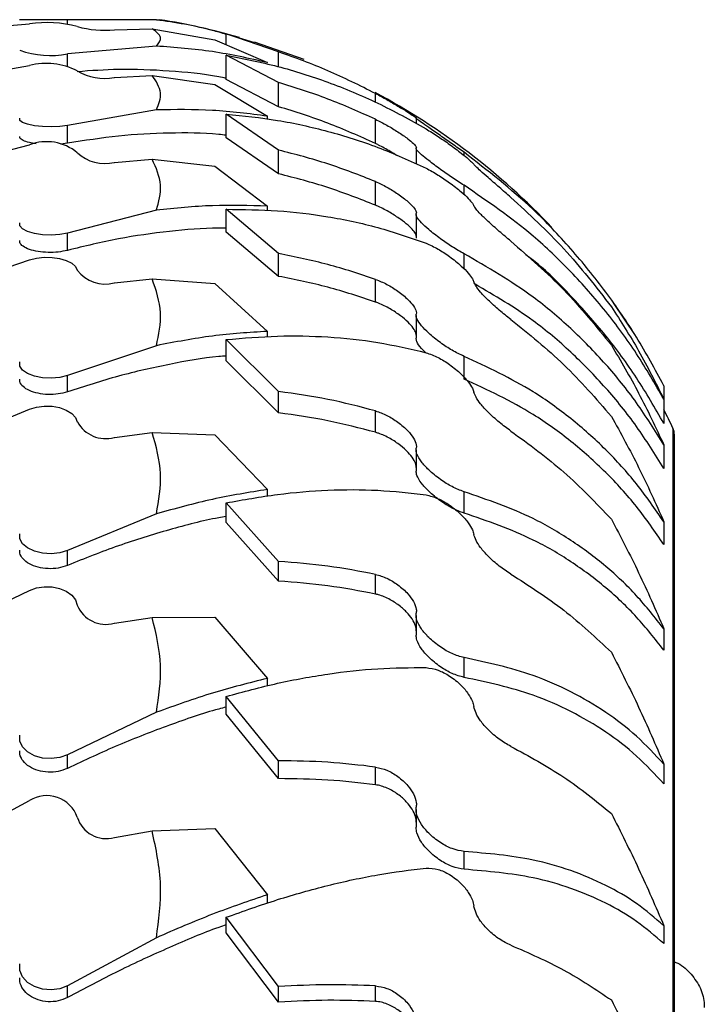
# Model space of a CAD drawing. Header units: inches. Extents: x 41.7 to 125.9, y 54.1 to 147.1.
# Tile 19 of 59: x 65.9 to 67, y 60.4 to 62. Entities that reach past the tile are written whole.
import ezdxf

# ---------------------------------------------------------------- set-up
doc = ezdxf.new("R2010")
doc.units = ezdxf.units.IN
doc.header["$LTSCALE"] = 20
doc.header["$MEASUREMENT"] = 0

msp = doc.modelspace()

# ---------------------------------------------------------------- linework, layer by layer
for p, q in [((65.7352, 62.019), (65.8808, 62.0317)), ((65.9431, 62.0382), (65.8644, 62.0382)), ((66.0888, 62.0382), (65.9431, 62.0382)), ((65.9431, 62.0313), (65.9431, 62.0382)), ((66.0199, 62.0219), (66.0819, 62.0236)), ((66.0819, 62.0236), (66.1847, 62.0054)), ((66.0888, 62.0382), (66.0946, 62.0382)), ((66.2892, 61.9856), (66.2032, 62.0151)), ((66.2032, 62.0151), (66.2495, 62.0008)), ((66.2032, 61.9974), (66.2032, 62.0151)), ((66.0888, 61.9951), (65.9431, 61.9824)), ((66.1847, 62.0054), (66.2708, 61.9681)), ((66.331, 61.973), (66.2498, 62.0018)), ((65.9431, 61.9621), (65.9431, 61.9824)), ((66.2892, 61.9354), (66.2032, 61.98)), ((66.2032, 61.9404), (66.2032, 61.98)), ((66.2892, 61.9612), (66.2892, 61.9856)), ((65.7352, 61.9377), (65.8808, 61.9631)), ((66.0199, 61.9435), (66.0819, 61.947)), ((66.0819, 61.947), (66.1847, 61.9321)), ((66.1847, 61.9321), (66.2708, 61.8802)), ((66.2892, 61.8957), (66.2032, 61.9404)), ((66.2892, 61.8957), (66.2892, 61.9354)), ((66.448, 61.9032), (66.448, 61.9174)), ((66.0888, 61.8905), (65.9431, 61.8651)), ((66.2892, 61.8245), (66.2032, 61.8836)), ((66.2032, 61.8449), (66.2032, 61.8836)), ((66.2708, 61.8753), (66.2708, 61.8802)), ((65.9431, 61.8357), (65.9431, 61.8651)), ((66.448, 61.8353), (66.448, 61.875)), ((66.5144, 61.8767), (66.5144, 61.8682)), ((66.2892, 61.7857), (66.2032, 61.8449)), ((65.7352, 61.7958), (65.8808, 61.8333)), ((65.9431, 61.8357), (65.9321, 61.8344)), ((66.2892, 61.7857), (66.2892, 61.8245)), ((66.5144, 61.8273), (66.5144, 61.8019)), ((66.5931, 61.8158), (66.5931, 61.8209)), ((66.0199, 61.8044), (66.0819, 61.8095)), ((66.0819, 61.8095), (66.1847, 61.7982)), ((66.1847, 61.7982), (66.2708, 61.7325)), ((66.448, 61.7341), (66.448, 61.7729)), ((66.5931, 61.7517), (66.5931, 61.7668)), ((66.2708, 61.7255), (66.2708, 61.7325)), ((66.0888, 61.7258), (65.9431, 61.6883)), ((66.2892, 61.6547), (66.2032, 61.7274)), ((66.2032, 61.6902), (66.2032, 61.7274)), ((66.5144, 61.7189), (66.5144, 61.6801)), ((65.9431, 61.6601), (65.9431, 61.6883)), ((66.2892, 61.6175), (66.2032, 61.6902)), ((66.2892, 61.6175), (66.2892, 61.6547)), ((66.5931, 61.6297), (66.5931, 61.6546)), ((65.7352, 61.5954), (65.8808, 61.6445)), ((66.0199, 61.6066), (66.0819, 61.6133)), ((66.0819, 61.6133), (66.1847, 61.6057)), ((66.1847, 61.6057), (66.2708, 61.5273)), ((66.448, 61.5754), (66.448, 61.6126)), ((66.874, 61.5205), (66.8381, 61.5743)), ((66.5144, 61.5532), (66.5144, 61.516)), ((66.2708, 61.5183), (66.2708, 61.5273)), ((66.2892, 61.4287), (66.2032, 61.5137)), ((66.2032, 61.4787), (66.2032, 61.5137)), ((66.0888, 61.5038), (65.9431, 61.4547)), ((66.2892, 61.3936), (66.2032, 61.4787)), ((66.5931, 61.449), (66.5931, 61.4863)), ((65.9431, 61.4281), (65.9431, 61.4547)), ((66.2892, 61.3936), (66.2892, 61.4287)), ((66.9208, 61.4382), (66.9208, 61.4159)), ((66.9208, 61.4159), (66.9208, 61.3762)), ((65.7352, 61.3397), (65.8808, 61.3996)), ((66.448, 61.3617), (66.448, 61.3968)), ((66.0199, 61.3533), (66.0819, 61.3615)), ((66.0819, 61.3615), (66.1847, 61.3578)), ((66.9355, 61.3686), (66.9355, 58.0882)), ((66.1847, 61.3578), (66.2708, 61.2678)), ((66.938, 54.8186), (66.938, 61.3578)), ((66.5144, 61.3329), (66.5144, 61.2979)), ((66.9208, 61.341), (66.9208, 61.3023)), ((66.2708, 61.2571), (66.2708, 61.2678)), ((66.5931, 61.2292), (66.5931, 61.2643)), ((66.2892, 61.15), (66.2032, 61.246)), ((66.2032, 61.2137), (66.2032, 61.246)), ((66.0888, 61.228), (65.9431, 61.168)), ((66.9208, 61.2149), (66.9208, 61.1777)), ((66.2892, 61.1176), (66.2032, 61.2137)), ((65.9431, 61.1434), (65.9431, 61.168)), ((66.2892, 61.1176), (66.2892, 61.15)), ((66.448, 61.0964), (66.448, 61.1288)), ((65.7352, 61.0327), (65.8808, 61.1025)), ((66.0199, 61.0486), (66.0819, 61.0581)), ((66.0819, 61.0581), (66.1847, 61.0584)), ((66.1847, 61.0584), (66.2708, 60.9582)), ((66.5144, 61.0615), (66.5144, 61.0291)), ((66.9208, 61.0395), (66.9208, 61.0044)), ((66.5931, 60.9598), (66.5931, 60.9922)), ((66.2708, 60.9458), (66.2708, 60.9582)), ((66.2892, 60.823), (66.2032, 60.9286)), ((66.2032, 60.8994), (66.2032, 60.9286)), ((66.0888, 60.9026), (65.9431, 60.8328)), ((66.2892, 60.7938), (66.2032, 60.8994)), ((65.9431, 60.8106), (65.9431, 60.8328)), ((66.2892, 60.7938), (66.2892, 60.823)), ((66.448, 60.7837), (66.448, 60.8128)), ((66.9208, 60.8175), (66.9208, 60.7851)), ((65.7352, 60.6792), (65.8808, 60.7578)), ((66.5144, 60.7431), (66.5144, 60.7139)), ((66.0199, 60.6972), (66.0819, 60.7079)), ((66.0819, 60.7079), (66.1847, 60.7121)), ((66.1847, 60.7121), (66.2708, 60.6034)), ((66.5931, 60.6452), (66.5931, 60.6744)), ((66.2708, 60.5895), (66.2708, 60.6034)), ((66.2892, 60.4528), (66.2032, 60.5663)), ((66.2032, 60.5408), (66.2032, 60.5663)), ((66.2892, 60.4273), (66.2032, 60.5408)), ((66.9208, 60.5524), (66.9208, 60.5233)), ((66.0888, 60.5328), (65.9431, 60.4542)), ((65.9431, 60.4349), (65.9431, 60.4542)), ((66.2892, 60.4273), (66.2892, 60.4528)), ((66.448, 60.4284), (66.448, 60.4539))]:
    msp.add_line(p, q)
at = {"flags": 128}
for points in [[(65.9431, 61.8651), (65.9303, 61.8635), (65.9162, 61.8629), (65.902, 61.8633), (65.8888, 61.8646), (65.8777, 61.8669), (65.8696, 61.8698), (65.8652, 61.8732), (65.8648, 61.8767)], [(65.9431, 61.6883), (65.9303, 61.6859), (65.9162, 61.685), (65.902, 61.6855), (65.8888, 61.6876), (65.8777, 61.6909), (65.8696, 61.6952), (65.8652, 61.7002), (65.8648, 61.7055)], [(65.8808, 61.6445), (65.8923, 61.6474), (65.9049, 61.6488), (65.9178, 61.6485), (65.9301, 61.6467), (65.9411, 61.6435), (65.95, 61.6389), (65.9562, 61.6335), (65.9592, 61.6274)], [(65.9431, 61.4547), (65.9303, 61.4516), (65.9162, 61.4504), (65.902, 61.4511), (65.8888, 61.4537), (65.8777, 61.4581), (65.8696, 61.4638), (65.8652, 61.4703), (65.8648, 61.4772)], [(65.8808, 61.3996), (65.8923, 61.4031), (65.9049, 61.4048), (65.9178, 61.4045), (65.9301, 61.4023), (65.9411, 61.3983), (65.95, 61.3928), (65.9562, 61.3861), (65.9592, 61.3788)], [(65.9431, 61.168), (65.9303, 61.1642), (65.9162, 61.1627), (65.902, 61.1636), (65.8888, 61.1669), (65.8777, 61.1722), (65.8696, 61.1791), (65.8652, 61.1871), (65.8648, 61.1955)], [(65.8808, 61.1025), (65.8923, 61.1066), (65.9049, 61.1085), (65.9178, 61.1082), (65.9301, 61.1056), (65.9411, 61.101), (65.95, 61.0946), (65.9562, 61.0868), (65.9592, 61.0782)], [(65.9431, 60.8328), (65.9303, 60.8284), (65.9162, 60.8266), (65.902, 60.8276), (65.8888, 60.8314), (65.8777, 60.8376), (65.8696, 60.8457), (65.8652, 60.855), (65.8648, 60.8648)], [(65.9431, 60.4542), (65.9303, 60.4493), (65.9162, 60.4473), (65.902, 60.4485), (65.8888, 60.4527), (65.8777, 60.4596), (65.8696, 60.4687), (65.8652, 60.4792), (65.8648, 60.4902)]]:
    msp.add_lwpolyline(points, dxfattribs=at)
for centre, radius, start, end in [((65.912, 60.9182), 1.135, 73.997, 80.7383), ((65.9086, 61.8276), 0.206, 75.7727, 97.7378), ((66.0038, 62.1835), 0.1625, 254.0883, 275.6905), ((65.9146, 62.1281), 0.1485, 250.3851, 281.0631), ((65.9086, 61.8573), 0.1094, 62.4476, 104.7159), ((66.004, 62.0304), 0.0883, 239.5206, 280.3537), ((65.912, 60.9182), 1.135, 43.3551, 61.8506), ((65.9087, 61.7588), 0.0796, 50.6151, 110.4772), ((66.0044, 61.8688), 0.0663, 227.0608, 283.5029), ((66.0049, 61.6617), 0.0571, 216.8451, 285.2124), ((65.912, 60.8782), 1.135, 25.6008, 27.2771), ((66.0055, 61.4041), 0.0527, 208.6626, 285.8284), ((66.913, 61.3578), 0.025, 0, 25.6008), ((66.0061, 61.0974), 0.0507, 202.2001, 285.7313), ((65.9091, 60.7129), 0.0531, 19.3682, 122.2022), ((66.0068, 60.7452), 0.0498, 197.1588, 285.2356)]:
    msp.add_arc(centre, radius, start, end)
for points, knots in [([(66.0888, 61.9951), (66.0927, 61.9998), (66.1008, 62.0094), (66.0882, 62.0188), (66.0819, 62.0236)], [0, 0, 0, 0, 0.491758, 1, 1, 1, 1]), ([(66.2032, 62.0143), (66.1957, 62.0166), (66.1581, 62.0278), (66.1196, 62.0336), (66.0888, 62.0382)], [0, 0, 0, 0, 0.198546, 1, 1, 1, 1]), ([(66.2708, 61.9681), (66.2409, 61.9748), (66.1809, 61.9882), (66.1196, 61.9928), (66.0888, 61.9951)], [0, 0, 0, 0, 0.498474, 1, 1, 1, 1]), ([(66.2032, 61.98), (66.2314, 61.9745), (66.2878, 61.9634), (66.3708, 61.9368), (66.4524, 61.9032), (66.5047, 61.874), (66.5308, 61.8594)], [0, 0, 0, 0, 0.247132, 0.494259, 0.747133, 1, 1, 1, 1]), ([(66.448, 61.9174), (66.4222, 61.9303), (66.3705, 61.9563), (66.3164, 61.9758), (66.2892, 61.9856)], [0, 0, 0, 0, 0.498554, 1, 1, 1, 1]), ([(66.2032, 61.9422), (66.1991, 61.9431), (66.1685, 61.9495), (66.1095, 61.9548), (66.0322, 61.9582), (65.9817, 61.9547), (65.9591, 61.9531)], [0, 0, 0, 0, 0.051099, 0.384788, 0.725, 1, 1, 1, 1]), ([(66.0888, 61.8905), (66.0927, 61.8998), (66.1008, 61.9187), (66.0882, 61.9374), (66.0819, 61.947)], [0, 0, 0, 0, 0.491758, 1, 1, 1, 1]), ([(66.448, 61.875), (66.4222, 61.8867), (66.3705, 61.91), (66.3164, 61.9269), (66.2892, 61.9354)], [0, 0, 0, 0, 0.498554, 1, 1, 1, 1]), ([(66.448, 61.9174), (66.4542, 61.9141), (66.4666, 61.9074), (66.4854, 61.8965), (66.5007, 61.8871), (66.511, 61.8803), (66.5154, 61.877), (66.5149, 61.8769), (66.5148, 61.8769)], [0, 0, 0, 0, 0.194076, 0.387869, 0.587776, 0.74493, 0.902844, 1, 1, 1, 1]), ([(66.448, 61.8353), (66.4222, 61.8469), (66.3705, 61.8703), (66.3164, 61.8872), (66.2892, 61.8957)], [0, 0, 0, 0, 0.498553, 1, 1, 1, 1]), ([(66.2708, 61.8802), (66.2409, 61.8841), (66.1809, 61.8918), (66.1196, 61.8909), (66.0888, 61.8905)], [0, 0, 0, 0, 0.4984737, 1, 1, 1, 1]), ([(66.2032, 61.8836), (66.2314, 61.8807), (66.2878, 61.8749), (66.3708, 61.8562), (66.4524, 61.8307), (66.5047, 61.8068), (66.5308, 61.7949)], [0, 0, 0, 0, 0.247132, 0.494259, 0.747133, 1, 1, 1, 1]), ([(66.5931, 61.8209), (66.5867, 61.8255), (66.5744, 61.8343), (66.5538, 61.8487), (66.5361, 61.861), (66.5226, 61.8704), (66.5154, 61.8757), (66.5141, 61.8771), (66.5146, 61.8769), (66.5148, 61.8769)], [0, 0, 0, 0, 0.196786, 0.376459, 0.569644, 0.714718, 0.860644, 0.971625, 1, 1, 1, 1]), ([(66.448, 61.875), (66.4542, 61.8719), (66.4666, 61.8656), (66.4854, 61.8543), (66.5007, 61.8436), (66.511, 61.835), (66.5154, 61.8299), (66.5149, 61.8287), (66.5148, 61.8282)], [0, 0, 0, 0, 0.194076, 0.387869, 0.587776, 0.74493, 0.902844, 1, 1, 1, 1]), ([(65.8915, 61.835), (65.8877, 61.8356), (65.8791, 61.8369), (65.8698, 61.8403), (65.8647, 61.844), (65.8648, 61.8464), (65.8649, 61.8471)], [0, 0, 0, 0, 0.235119, 0.544891, 0.85465, 1, 1, 1, 1]), ([(66.2032, 61.8489), (66.1991, 61.8494), (66.1685, 61.8529), (66.1096, 61.853), (66.0268, 61.849), (65.971, 61.8401), (65.9431, 61.8357)], [0, 0, 0, 0, 0.047971, 0.361231, 0.680614, 1, 1, 1, 1]), ([(66.5308, 61.8594), (66.5373, 61.8554), (66.5497, 61.8478), (66.5701, 61.8336), (66.5875, 61.8205), (66.6001, 61.8102), (66.607, 61.8039), (66.6086, 61.802), (66.6092, 61.8012)], [0, 0, 0, 0, 0.216418, 0.409836, 0.620623, 0.776753, 0.905961, 1, 1, 1, 1]), ([(66.4838, 61.8152), (66.4799, 61.8176), (66.4701, 61.8239), (66.4574, 61.8307), (66.4496, 61.8345), (66.448, 61.8353)], [0, 0, 0, 0, 0.339632, 0.861853, 1, 1, 1, 1]), ([(66.448, 61.7729), (66.4222, 61.7831), (66.3705, 61.8035), (66.3164, 61.8175), (66.2892, 61.8245)], [0, 0, 0, 0, 0.498554, 1, 1, 1, 1]), ([(66.5931, 61.7668), (66.5867, 61.7709), (66.5744, 61.7788), (66.5538, 61.7933), (66.5361, 61.8064), (66.5226, 61.8174), (66.5154, 61.8245), (66.5141, 61.8274), (66.5146, 61.8281), (66.5148, 61.8282)], [0, 0, 0, 0, 0.196786, 0.376459, 0.569644, 0.714718, 0.860644, 0.971625, 1, 1, 1, 1]), ([(66.9208, 61.4382), (66.9062, 61.465), (66.877, 61.5186), (66.8256, 61.5934), (66.7689, 61.6635), (66.6931, 61.7433), (66.6316, 61.791), (66.5931, 61.8209)], [0, 0, 0, 0, 0.172608, 0.345229, 0.52319, 0.701164, 1, 1, 1, 1]), ([(66.0888, 61.7258), (66.0927, 61.7396), (66.1008, 61.7676), (66.0882, 61.7954), (66.0819, 61.8095)], [0, 0, 0, 0, 0.491758, 1, 1, 1, 1]), ([(66.6699, 61.747), (66.6636, 61.7525), (66.6511, 61.7634), (66.6336, 61.7785), (66.6205, 61.79), (66.6121, 61.7977), (66.6102, 61.8001), (66.6092, 61.8012)], [0, 0, 0, 0, 0.255414, 0.505558, 0.698236, 0.854758, 1, 1, 1, 1]), ([(66.448, 61.7341), (66.4222, 61.7443), (66.3705, 61.7647), (66.3164, 61.7787), (66.2892, 61.7857)], [0, 0, 0, 0, 0.498553, 1, 1, 1, 1]), ([(66.5308, 61.7949), (66.5373, 61.7914), (66.5497, 61.7848), (66.5701, 61.7708), (66.5875, 61.7572), (66.6001, 61.7455), (66.607, 61.7377), (66.6086, 61.7348), (66.6092, 61.7335)], [0, 0, 0, 0, 0.216418, 0.409836, 0.620623, 0.776753, 0.905961, 1, 1, 1, 1]), ([(66.448, 61.7729), (66.4542, 61.77), (66.4666, 61.7643), (66.4854, 61.7526), (66.5007, 61.7409), (66.511, 61.7307), (66.5154, 61.7238), (66.5149, 61.7214), (66.5148, 61.7205)], [0, 0, 0, 0, 0.1940764, 0.3878687, 0.5877756, 0.7449302, 0.9028435, 1, 1, 1, 1]), ([(66.9208, 61.4159), (66.9062, 61.4412), (66.877, 61.4918), (66.8256, 61.5615), (66.7689, 61.626), (66.6931, 61.6985), (66.6316, 61.7405), (66.5931, 61.7668)], [0, 0, 0, 0, 0.172608, 0.345229, 0.52319, 0.701164, 1, 1, 1, 1]), ([(66.2708, 61.7325), (66.2409, 61.7335), (66.1809, 61.7355), (66.1196, 61.7291), (66.0888, 61.7258)], [0, 0, 0, 0, 0.498474, 1, 1, 1, 1]), ([(66.5146, 61.6835), (66.5146, 61.6844), (66.5147, 61.6866), (66.51, 61.6929), (66.5014, 61.7015), (66.4884, 61.7117), (66.4717, 61.7225), (66.4575, 61.73), (66.4496, 61.7334), (66.448, 61.7341)], [0, 0, 0, 0, 0.0863625, 0.2276023, 0.3757086, 0.5441056, 0.7360385, 0.94478, 1, 1, 1, 1]), ([(66.6699, 61.6752), (66.6636, 61.6805), (66.6511, 61.6909), (66.6336, 61.7065), (66.6205, 61.7191), (66.6121, 61.7283), (66.6102, 61.7318), (66.6092, 61.7335)], [0, 0, 0, 0, 0.255414, 0.505558, 0.698236, 0.854758, 1, 1, 1, 1]), ([(66.6699, 61.747), (66.6996, 61.7197), (66.7595, 61.6646), (66.8096, 61.6), (66.8347, 61.5676)], [0, 0, 0, 0, 0.497022, 1, 1, 1, 1]), ([(66.2032, 61.7274), (66.2314, 61.7271), (66.2878, 61.7266), (66.3708, 61.7163), (66.4524, 61.6992), (66.5047, 61.6809), (66.5308, 61.6718)], [0, 0, 0, 0, 0.247132, 0.494259, 0.747133, 1, 1, 1, 1]), ([(66.5931, 61.6546), (66.5867, 61.6583), (66.5744, 61.6651), (66.5538, 61.6793), (66.5361, 61.6931), (66.5226, 61.7055), (66.5154, 61.7144), (66.5141, 61.7189), (66.5146, 61.7202), (66.5148, 61.7205)], [0, 0, 0, 0, 0.196786, 0.376459, 0.569644, 0.714718, 0.860644, 0.971625, 1, 1, 1, 1]), ([(66.2032, 61.6963), (66.1991, 61.6964), (66.1685, 61.697), (66.1096, 61.6917), (66.0268, 61.6804), (65.971, 61.6668), (65.9431, 61.6601)], [0, 0, 0, 0, 0.047971, 0.361231, 0.680614, 1, 1, 1, 1]), ([(65.9431, 61.6601), (65.9382, 61.659), (65.9283, 61.6569), (65.9111, 61.6564), (65.8945, 61.6579), (65.8801, 61.6614), (65.8697, 61.6666), (65.8647, 61.6719), (65.8648, 61.6753), (65.8649, 61.6763)], [0, 0, 0, 0, 0.154576, 0.309151, 0.463736, 0.618323, 0.7729, 0.92747, 1, 1, 1, 1]), ([(66.5308, 61.6718), (66.5373, 61.6689), (66.5497, 61.6634), (66.5701, 61.6499), (66.5875, 61.6359), (66.6001, 61.6231), (66.607, 61.614), (66.6086, 61.61), (66.6092, 61.6084)], [0, 0, 0, 0, 0.216418, 0.409836, 0.620623, 0.776753, 0.905961, 1, 1, 1, 1]), ([(66.6699, 61.6752), (66.6996, 61.6493), (66.7595, 61.5972), (66.8096, 61.5356), (66.8347, 61.5047)], [0, 0, 0, 0, 0.497022, 1, 1, 1, 1]), ([(66.448, 61.6126), (66.4222, 61.6212), (66.3705, 61.6384), (66.3164, 61.6493), (66.2892, 61.6547)], [0, 0, 0, 0, 0.498554, 1, 1, 1, 1]), ([(66.9208, 61.341), (66.9062, 61.3644), (66.877, 61.4113), (66.8256, 61.4748), (66.7689, 61.5328), (66.6931, 61.5969), (66.6316, 61.6324), (66.5931, 61.6546)], [0, 0, 0, 0, 0.172608, 0.345229, 0.52319, 0.701164, 1, 1, 1, 1]), ([(66.9208, 61.3762), (66.9062, 61.4014), (66.877, 61.452), (66.8258, 61.5219), (66.7687, 61.5856), (66.725, 61.6305), (66.6984, 61.6497), (66.6944, 61.6526)], [0, 0, 0, 0, 0.23558, 0.471179, 0.714063, 0.956964, 1, 1, 1, 1]), ([(66.0888, 61.5038), (66.0927, 61.5219), (66.1008, 61.5585), (66.0882, 61.5948), (66.0819, 61.6133)], [0, 0, 0, 0, 0.491758, 1, 1, 1, 1]), ([(66.448, 61.5754), (66.4222, 61.584), (66.3705, 61.6012), (66.3164, 61.612), (66.2892, 61.6175)], [0, 0, 0, 0, 0.498553, 1, 1, 1, 1]), ([(66.448, 61.6126), (66.4542, 61.6101), (66.4666, 61.605), (66.4854, 61.5932), (66.5007, 61.5806), (66.511, 61.5689), (66.5154, 61.5604), (66.5149, 61.5569), (66.5148, 61.5556)], [0, 0, 0, 0, 0.194076, 0.387869, 0.587776, 0.74493, 0.902844, 1, 1, 1, 1]), ([(66.6699, 61.5468), (66.6636, 61.5517), (66.6511, 61.5615), (66.6336, 61.5774), (66.6205, 61.591), (66.6121, 61.6015), (66.6102, 61.6061), (66.6092, 61.6084)], [0, 0, 0, 0, 0.2554143, 0.5055582, 0.6982363, 0.8547585, 1, 1, 1, 1]), ([(66.9208, 61.3023), (66.9062, 61.3257), (66.877, 61.3725), (66.8257, 61.436), (66.769, 61.4939), (66.6988, 61.5536), (66.6435, 61.5857), (66.6112, 61.6045)], [0, 0, 0, 0, 0.181161, 0.362337, 0.549115, 0.735906, 1, 1, 1, 1]), ([(66.5146, 61.5208), (66.5146, 61.522), (66.5147, 61.5251), (66.51, 61.5328), (66.5014, 61.5426), (66.4884, 61.5537), (66.4717, 61.5648), (66.4575, 61.5719), (66.4496, 61.5748), (66.448, 61.5754)], [0, 0, 0, 0, 0.086362, 0.227602, 0.375709, 0.544106, 0.736038, 0.94478, 1, 1, 1, 1]), ([(66.5931, 61.4863), (66.5867, 61.4893), (66.5744, 61.4951), (66.5538, 61.5088), (66.5361, 61.5229), (66.5226, 61.5366), (66.5154, 61.5472), (66.5141, 61.553), (66.5146, 61.5551), (66.5148, 61.5556)], [0, 0, 0, 0, 0.196786, 0.376459, 0.569644, 0.714718, 0.860644, 0.971625, 1, 1, 1, 1]), ([(66.8347, 61.5676), (66.8499, 61.5439), (66.8804, 61.4964), (66.9073, 61.4428), (66.9208, 61.4159)], [0, 0, 0, 0, 0.497989, 1, 1, 1, 1]), ([(66.6699, 61.5468), (66.6996, 61.5228), (66.7595, 61.4745), (66.8096, 61.4169), (66.8347, 61.3879)], [0, 0, 0, 0, 0.497022, 1, 1, 1, 1]), ([(66.2708, 61.5273), (66.2409, 61.5254), (66.1809, 61.5216), (66.1196, 61.5098), (66.0888, 61.5038)], [0, 0, 0, 0, 0.4984737, 1, 1, 1, 1]), ([(66.2032, 61.5137), (66.2314, 61.5162), (66.2878, 61.521), (66.3708, 61.5191), (66.4524, 61.5106), (66.5047, 61.4984), (66.5308, 61.4923)], [0, 0, 0, 0, 0.247132, 0.494259, 0.747133, 1, 1, 1, 1]), ([(66.5299, 61.4925), (66.5276, 61.4947), (66.5212, 61.5011), (66.5154, 61.5097), (66.5149, 61.5143), (66.5147, 61.516)], [0, 0, 0, 0, 0.250056, 0.705158, 1, 1, 1, 1]), ([(66.5308, 61.4923), (66.5373, 61.49), (66.5497, 61.4857), (66.5701, 61.4729), (66.5875, 61.4587), (66.6001, 61.445), (66.607, 61.4346), (66.6086, 61.4298), (66.6092, 61.4277)], [0, 0, 0, 0, 0.216418, 0.409836, 0.620623, 0.776753, 0.905961, 1, 1, 1, 1]), ([(66.8347, 61.5047), (66.8499, 61.4788), (66.8804, 61.427), (66.9073, 61.3697), (66.9208, 61.341)], [0, 0, 0, 0, 0.497989, 1, 1, 1, 1]), ([(66.2032, 61.4868), (66.1991, 61.4865), (66.1685, 61.4842), (66.1096, 61.4736), (66.0268, 61.4552), (65.971, 61.4371), (65.9431, 61.4281)], [0, 0, 0, 0, 0.047971, 0.361231, 0.680614, 1, 1, 1, 1]), ([(66.9208, 61.2149), (66.9062, 61.236), (66.877, 61.2783), (66.8256, 61.3347), (66.7689, 61.3852), (66.6931, 61.4398), (66.6316, 61.4684), (66.5931, 61.4863)], [0, 0, 0, 0, 0.172608, 0.345229, 0.52319, 0.701164, 1, 1, 1, 1]), ([(65.9431, 61.4281), (65.9382, 61.4267), (65.9283, 61.424), (65.9111, 61.4233), (65.8945, 61.4252), (65.8801, 61.4298), (65.8697, 61.4366), (65.8647, 61.4433), (65.8648, 61.4476), (65.8649, 61.449)], [0, 0, 0, 0, 0.154576, 0.309151, 0.463736, 0.618323, 0.7729, 0.92747, 1, 1, 1, 1]), ([(66.9208, 61.1777), (66.9062, 61.1988), (66.877, 61.2411), (66.8257, 61.2974), (66.769, 61.3479), (66.6932, 61.4026), (66.6317, 61.4311), (66.5931, 61.449)], [0, 0, 0, 0, 0.172519, 0.345052, 0.52292, 0.7008, 1, 1, 1, 1]), ([(66.448, 61.3968), (66.4222, 61.4036), (66.3705, 61.4173), (66.3164, 61.4249), (66.2892, 61.4287)], [0, 0, 0, 0, 0.498554, 1, 1, 1, 1]), ([(66.6699, 61.3638), (66.6636, 61.3684), (66.6511, 61.3775), (66.6336, 61.3933), (66.6205, 61.4076), (66.6121, 61.4193), (66.6102, 61.425), (66.6092, 61.4277)], [0, 0, 0, 0, 0.255414, 0.505558, 0.698236, 0.854758, 1, 1, 1, 1]), ([(66.448, 61.3617), (66.4222, 61.3685), (66.3705, 61.3822), (66.3164, 61.3898), (66.2892, 61.3936)], [0, 0, 0, 0, 0.498553, 1, 1, 1, 1]), ([(66.448, 61.3968), (66.4542, 61.3946), (66.4666, 61.3902), (66.4854, 61.3784), (66.5007, 61.3653), (66.511, 61.3522), (66.5154, 61.3422), (66.5149, 61.3376), (66.5148, 61.3359)], [0, 0, 0, 0, 0.194076, 0.387869, 0.587776, 0.74493, 0.902844, 1, 1, 1, 1]), ([(66.8347, 61.3879), (66.8499, 61.3603), (66.8804, 61.3048), (66.9073, 61.245), (66.9208, 61.2149)], [0, 0, 0, 0, 0.497989, 1, 1, 1, 1]), ([(66.0888, 61.228), (66.0927, 61.25), (66.1008, 61.2946), (66.0882, 61.339), (66.0819, 61.3615)], [0, 0, 0, 0, 0.491758, 1, 1, 1, 1]), ([(66.5146, 61.3039), (66.5146, 61.3054), (66.5147, 61.3095), (66.51, 61.3183), (66.5014, 61.3293), (66.4884, 61.341), (66.4717, 61.3522), (66.4575, 61.3588), (66.4496, 61.3612), (66.448, 61.3617)], [0, 0, 0, 0, 0.086362, 0.227602, 0.375709, 0.544106, 0.736038, 0.94478, 1, 1, 1, 1]), ([(66.6699, 61.3638), (66.6996, 61.3421), (66.7595, 61.2985), (66.8096, 61.2456), (66.8347, 61.2191)], [0, 0, 0, 0, 0.497022, 1, 1, 1, 1]), ([(66.5931, 61.2643), (66.5867, 61.2667), (66.5744, 61.2713), (66.5538, 61.2843), (66.5361, 61.2986), (66.5226, 61.3133), (66.5154, 61.3253), (66.5141, 61.3325), (66.5146, 61.3353), (66.5148, 61.3359)], [0, 0, 0, 0, 0.196786, 0.376459, 0.569644, 0.714718, 0.860644, 0.971625, 1, 1, 1, 1]), ([(66.5931, 61.2292), (66.5867, 61.2316), (66.5744, 61.2362), (66.5538, 61.2492), (66.5361, 61.2635), (66.5227, 61.2782), (66.5154, 61.29), (66.5149, 61.2956), (66.5147, 61.2979)], [0, 0, 0, 0, 0.205992, 0.394017, 0.596244, 0.748172, 0.900993, 1, 1, 1, 1]), ([(66.2708, 61.2678), (66.2409, 61.2631), (66.1809, 61.2536), (66.1196, 61.2365), (66.0888, 61.228)], [0, 0, 0, 0, 0.498474, 1, 1, 1, 1]), ([(66.2032, 61.246), (66.2314, 61.2511), (66.2878, 61.2612), (66.3708, 61.2678), (66.4524, 61.2682), (66.5047, 61.2621), (66.5308, 61.2591)], [0, 0, 0, 0, 0.247132, 0.494259, 0.747133, 1, 1, 1, 1]), ([(66.9208, 61.0395), (66.9062, 61.058), (66.877, 61.0951), (66.8256, 61.1434), (66.7689, 61.1856), (66.6931, 61.23), (66.6316, 61.2511), (66.5931, 61.2643)], [0, 0, 0, 0, 0.1726078, 0.3452292, 0.5231902, 0.7011638, 1, 1, 1, 1]), ([(66.5308, 61.2591), (66.5373, 61.2575), (66.5497, 61.2544), (66.5701, 61.2425), (66.5875, 61.2283), (66.6001, 61.2139), (66.607, 61.2025), (66.6086, 61.1968), (66.6092, 61.1944)], [0, 0, 0, 0, 0.216418, 0.409836, 0.620623, 0.776753, 0.905961, 1, 1, 1, 1]), ([(66.2032, 61.2237), (66.1991, 61.223), (66.1685, 61.2178), (66.1096, 61.2022), (66.0268, 61.1769), (65.971, 61.1546), (65.9431, 61.1434)], [0, 0, 0, 0, 0.047971, 0.361231, 0.680614, 1, 1, 1, 1]), ([(66.9208, 61.0044), (66.9062, 61.0229), (66.877, 61.06), (66.8257, 61.1083), (66.769, 61.1505), (66.6932, 61.1949), (66.6317, 61.216), (66.5931, 61.2292)], [0, 0, 0, 0, 0.1725191, 0.3450517, 0.5229196, 0.7008, 1, 1, 1, 1]), ([(66.8347, 61.2191), (66.8499, 61.1901), (66.8804, 61.132), (66.9073, 61.0704), (66.9208, 61.0395)], [0, 0, 0, 0, 0.497989, 1, 1, 1, 1]), ([(66.6699, 61.1292), (66.6636, 61.1333), (66.6511, 61.1415), (66.6336, 61.157), (66.6205, 61.1718), (66.6121, 61.1845), (66.6102, 61.1912), (66.6092, 61.1944)], [0, 0, 0, 0, 0.255414, 0.505558, 0.698236, 0.854758, 1, 1, 1, 1]), ([(65.9431, 61.1434), (65.9382, 61.1418), (65.9283, 61.1385), (65.9111, 61.1376), (65.8945, 61.14), (65.8801, 61.1455), (65.8697, 61.1537), (65.8647, 61.1618), (65.8648, 61.1669), (65.8649, 61.1686)], [0, 0, 0, 0, 0.154576, 0.309151, 0.463736, 0.618323, 0.7729, 0.92747, 1, 1, 1, 1]), ([(66.448, 61.1288), (66.4222, 61.1337), (66.3705, 61.1436), (66.3164, 61.1479), (66.2892, 61.15)], [0, 0, 0, 0, 0.498554, 1, 1, 1, 1]), ([(66.448, 61.1288), (66.4542, 61.127), (66.4666, 61.1233), (66.4854, 61.1118), (66.5007, 61.0982), (66.511, 61.084), (66.5154, 61.0727), (66.5149, 61.0671), (66.5148, 61.065)], [0, 0, 0, 0, 0.194076, 0.387869, 0.587776, 0.74493, 0.902844, 1, 1, 1, 1]), ([(66.6699, 61.1292), (66.6996, 61.1101), (66.7595, 61.0717), (66.8096, 61.0246), (66.8347, 61.0009)], [0, 0, 0, 0, 0.497022, 1, 1, 1, 1]), ([(66.448, 61.0964), (66.4222, 61.1014), (66.3705, 61.1113), (66.3164, 61.1155), (66.2892, 61.1176)], [0, 0, 0, 0, 0.498553, 1, 1, 1, 1]), ([(66.5146, 61.0363), (66.5146, 61.0381), (66.5147, 61.043), (66.51, 61.053), (66.5014, 61.0648), (66.4884, 61.077), (66.4717, 61.0881), (66.4575, 61.0942), (66.4496, 61.096), (66.448, 61.0964)], [0, 0, 0, 0, 0.086362, 0.227602, 0.375709, 0.544106, 0.736038, 0.94478, 1, 1, 1, 1]), ([(66.0888, 60.9026), (66.0927, 60.9282), (66.1008, 60.9802), (66.0882, 61.0319), (66.0819, 61.0581)], [0, 0, 0, 0, 0.491758, 1, 1, 1, 1]), ([(66.5931, 60.9922), (66.5867, 60.994), (66.5744, 60.9973), (66.5538, 61.0094), (66.5361, 61.0236), (66.5226, 61.0392), (66.5154, 61.0525), (66.5141, 61.0609), (66.5146, 61.0643), (66.5148, 61.065)], [0, 0, 0, 0, 0.196786, 0.376459, 0.569644, 0.714718, 0.860644, 0.971625, 1, 1, 1, 1]), ([(66.5931, 60.9598), (66.5867, 60.9616), (66.5744, 60.9649), (66.5538, 60.9769), (66.5361, 60.9912), (66.5227, 61.0067), (66.5154, 61.0197), (66.5149, 61.0264), (66.5147, 61.0291)], [0, 0, 0, 0, 0.205992, 0.394017, 0.596244, 0.748172, 0.900993, 1, 1, 1, 1]), ([(66.9208, 60.8175), (66.9062, 60.8331), (66.877, 60.8645), (66.8256, 60.9039), (66.7689, 60.9372), (66.6931, 60.9706), (66.6316, 60.9839), (66.5931, 60.9922)], [0, 0, 0, 0, 0.172608, 0.345229, 0.52319, 0.701164, 1, 1, 1, 1]), ([(66.8347, 61.0009), (66.8499, 60.971), (66.8804, 60.9112), (66.9073, 60.8488), (66.9208, 60.8175)], [0, 0, 0, 0, 0.497989, 1, 1, 1, 1]), ([(66.2032, 60.9286), (66.2314, 60.9362), (66.2878, 60.9514), (66.3708, 60.9663), (66.4524, 60.9755), (66.5047, 60.9758), (66.5308, 60.9759)], [0, 0, 0, 0, 0.247132, 0.494259, 0.747133, 1, 1, 1, 1]), ([(66.5308, 60.9759), (66.5373, 60.9749), (66.5497, 60.9732), (66.5701, 60.9623), (66.5875, 60.9485), (66.6001, 60.9335), (66.607, 60.9213), (66.6086, 60.9148), (66.6092, 60.9121)], [0, 0, 0, 0, 0.216418, 0.409836, 0.620623, 0.776753, 0.905961, 1, 1, 1, 1]), ([(66.2708, 60.9582), (66.2409, 60.9507), (66.1809, 60.9357), (66.1196, 60.9136), (66.0888, 60.9026)], [0, 0, 0, 0, 0.498474, 1, 1, 1, 1]), ([(66.9208, 60.7851), (66.9062, 60.8008), (66.877, 60.8321), (66.8257, 60.8715), (66.769, 60.9048), (66.6932, 60.9382), (66.6317, 60.9515), (66.5931, 60.9598)], [0, 0, 0, 0, 0.172519, 0.345052, 0.52292, 0.7008, 1, 1, 1, 1]), ([(66.2032, 60.9112), (66.1991, 60.9101), (66.1685, 60.9021), (66.1096, 60.8816), (66.0268, 60.8498), (65.971, 60.8237), (65.9431, 60.8106)], [0, 0, 0, 0, 0.047971, 0.361231, 0.680614, 1, 1, 1, 1]), ([(66.6699, 60.8466), (66.6636, 60.8503), (66.6511, 60.8574), (66.6336, 60.8724), (66.6205, 60.8874), (66.6121, 60.9009), (66.6102, 60.9085), (66.6092, 60.9121)], [0, 0, 0, 0, 0.255414, 0.505558, 0.698236, 0.854758, 1, 1, 1, 1]), ([(66.6699, 60.8466), (66.6996, 60.8305), (66.7595, 60.798), (66.8096, 60.7572), (66.8347, 60.7367)], [0, 0, 0, 0, 0.497022, 1, 1, 1, 1]), ([(65.9431, 60.8106), (65.9382, 60.8087), (65.9283, 60.8049), (65.9111, 60.8039), (65.8945, 60.8066), (65.8801, 60.813), (65.8697, 60.8224), (65.8647, 60.8318), (65.8648, 60.8377), (65.8649, 60.8396)], [0, 0, 0, 0, 0.154576, 0.309151, 0.463736, 0.618323, 0.7729, 0.92747, 1, 1, 1, 1]), ([(66.448, 60.8128), (66.4222, 60.8158), (66.3705, 60.8219), (66.3164, 60.8226), (66.2892, 60.823)], [0, 0, 0, 0, 0.498554, 1, 1, 1, 1]), ([(66.448, 60.8128), (66.4542, 60.8114), (66.4666, 60.8086), (66.4854, 60.7976), (66.5007, 60.7837), (66.511, 60.7686), (66.5154, 60.7562), (66.5149, 60.7497), (66.5148, 60.7472)], [0, 0, 0, 0, 0.194076, 0.387869, 0.587776, 0.74493, 0.902844, 1, 1, 1, 1]), ([(66.448, 60.7837), (66.4222, 60.7867), (66.3705, 60.7927), (66.3164, 60.7934), (66.2892, 60.7938)], [0, 0, 0, 0, 0.498553, 1, 1, 1, 1]), ([(66.5146, 60.7222), (66.5146, 60.7243), (66.5147, 60.73), (66.51, 60.7408), (66.5014, 60.7534), (66.4884, 60.7659), (66.4717, 60.7768), (66.4575, 60.7821), (66.4496, 60.7834), (66.448, 60.7837)], [0, 0, 0, 0, 0.086362, 0.227602, 0.375709, 0.544106, 0.736038, 0.94478, 1, 1, 1, 1]), ([(66.5931, 60.6744), (66.5867, 60.6754), (66.5744, 60.6774), (66.5538, 60.6884), (66.5361, 60.7024), (66.5226, 60.7185), (66.5154, 60.7328), (66.5141, 60.7424), (66.5146, 60.7464), (66.5148, 60.7472)], [0, 0, 0, 0, 0.196786, 0.376459, 0.569644, 0.714718, 0.860644, 0.971625, 1, 1, 1, 1]), ([(66.8347, 60.7367), (66.8499, 60.7065), (66.8804, 60.6458), (66.9073, 60.5837), (66.9208, 60.5524)], [0, 0, 0, 0, 0.497989, 1, 1, 1, 1]), ([(66.0888, 60.5328), (66.0927, 60.5616), (66.1008, 60.6202), (66.0882, 60.6783), (66.0819, 60.7079)], [0, 0, 0, 0, 0.491758, 1, 1, 1, 1]), ([(66.5931, 60.6452), (66.5867, 60.6462), (66.5744, 60.6482), (66.5538, 60.6592), (66.5361, 60.6732), (66.5227, 60.6892), (66.5154, 60.7032), (66.5149, 60.7109), (66.5147, 60.7139)], [0, 0, 0, 0, 0.205992, 0.394017, 0.596244, 0.748172, 0.900993, 1, 1, 1, 1]), ([(66.9208, 60.5524), (66.9062, 60.565), (66.877, 60.5901), (66.8256, 60.62), (66.7689, 60.6439), (66.6931, 60.6657), (66.6316, 60.671), (66.5931, 60.6744)], [0, 0, 0, 0, 0.172608, 0.345229, 0.52319, 0.701164, 1, 1, 1, 1]), ([(66.2032, 60.5663), (66.2314, 60.5764), (66.2878, 60.5965), (66.3708, 60.6195), (66.4524, 60.6374), (66.5047, 60.6439), (66.5308, 60.6471)], [0, 0, 0, 0, 0.2471318, 0.4942585, 0.7471331, 1, 1, 1, 1]), ([(66.5308, 60.6471), (66.5373, 60.6469), (66.5497, 60.6464), (66.5701, 60.6368), (66.5875, 60.6235), (66.6001, 60.6083), (66.607, 60.5954), (66.6086, 60.5882), (66.6092, 60.5852)], [0, 0, 0, 0, 0.216418, 0.409836, 0.620623, 0.776753, 0.905961, 1, 1, 1, 1]), ([(66.9208, 60.5233), (66.9062, 60.5358), (66.877, 60.5609), (66.8257, 60.5908), (66.769, 60.6147), (66.6932, 60.6365), (66.6317, 60.6418), (66.5931, 60.6452)], [0, 0, 0, 0, 0.172519, 0.345052, 0.52292, 0.7008, 1, 1, 1, 1]), ([(66.2708, 60.6034), (66.2409, 60.5932), (66.1809, 60.5728), (66.1196, 60.5462), (66.0888, 60.5328)], [0, 0, 0, 0, 0.498474, 1, 1, 1, 1]), ([(66.6699, 60.5206), (66.6636, 60.5236), (66.6511, 60.5296), (66.6336, 60.5439), (66.6205, 60.5589), (66.6121, 60.573), (66.6102, 60.5813), (66.6092, 60.5852)], [0, 0, 0, 0, 0.255414, 0.505558, 0.698236, 0.854758, 1, 1, 1, 1]), ([(66.2032, 60.5541), (66.1991, 60.5527), (66.1685, 60.542), (66.1096, 60.517), (66.0268, 60.4792), (65.971, 60.4496), (65.9431, 60.4349)], [0, 0, 0, 0, 0.047971, 0.361231, 0.680614, 1, 1, 1, 1]), ([(66.6699, 60.5206), (66.6996, 60.5076), (66.7595, 60.4815), (66.8096, 60.4478), (66.8347, 60.4308)], [0, 0, 0, 0, 0.497022, 1, 1, 1, 1]), ([(66.938, 60.4933), (66.9388, 60.493), (66.9486, 60.4896), (66.9576, 60.4813), (66.9647, 60.4738), (66.9655, 60.473)], [0, 0, 0, 0, 0.077026, 0.901078, 1, 1, 1, 1]), ([(66.9655, 60.473), (66.9711, 60.4655), (66.9824, 60.4506), (66.9868, 60.4307), (66.9869, 60.4201), (66.987, 60.4187)], [0, 0, 0, 0, 0.464224, 0.928432, 1, 1, 1, 1]), ([(65.9431, 60.4349), (65.9382, 60.4327), (65.9283, 60.4284), (65.9111, 60.4273), (65.8945, 60.4303), (65.8801, 60.4375), (65.8697, 60.4481), (65.8647, 60.4586), (65.8648, 60.4652), (65.8649, 60.4673)], [0, 0, 0, 0, 0.154576, 0.309151, 0.463736, 0.618323, 0.7729, 0.92747, 1, 1, 1, 1]), ([(66.448, 60.4539), (66.4222, 60.4549), (66.3705, 60.4569), (66.3164, 60.4542), (66.2892, 60.4528)], [0, 0, 0, 0, 0.498554, 1, 1, 1, 1]), ([(66.448, 60.4539), (66.4542, 60.4529), (66.4666, 60.451), (66.4854, 60.4405), (66.5007, 60.4266), (66.511, 60.4109), (66.5154, 60.3975), (66.5149, 60.3902), (66.5148, 60.3874)], [0, 0, 0, 0, 0.194076, 0.387869, 0.587776, 0.74493, 0.902844, 1, 1, 1, 1]), ([(66.448, 60.4284), (66.4222, 60.4294), (66.3705, 60.4314), (66.3164, 60.4287), (66.2892, 60.4273)], [0, 0, 0, 0, 0.498553, 1, 1, 1, 1]), ([(66.5144, 60.3702), (66.5144, 60.3714), (66.5144, 60.3766), (66.5099, 60.3869), (66.5014, 60.4), (66.4884, 60.4126), (66.4717, 60.423), (66.4575, 60.4276), (66.4496, 60.4283), (66.448, 60.4284)], [0, 0, 0, 0, 0.045268, 0.192861, 0.347629, 0.5236, 0.724166, 0.942296, 1, 1, 1, 1]), ([(66.8347, 60.4308), (66.8499, 60.4007), (66.8804, 60.3401), (66.9073, 60.2792), (66.9208, 60.2486)], [0, 0, 0, 0, 0.4979888, 1, 1, 1, 1])]:
    msp.add_open_spline(points, degree=3, knots=knots)

doc.saveas('drawing.dxf')
